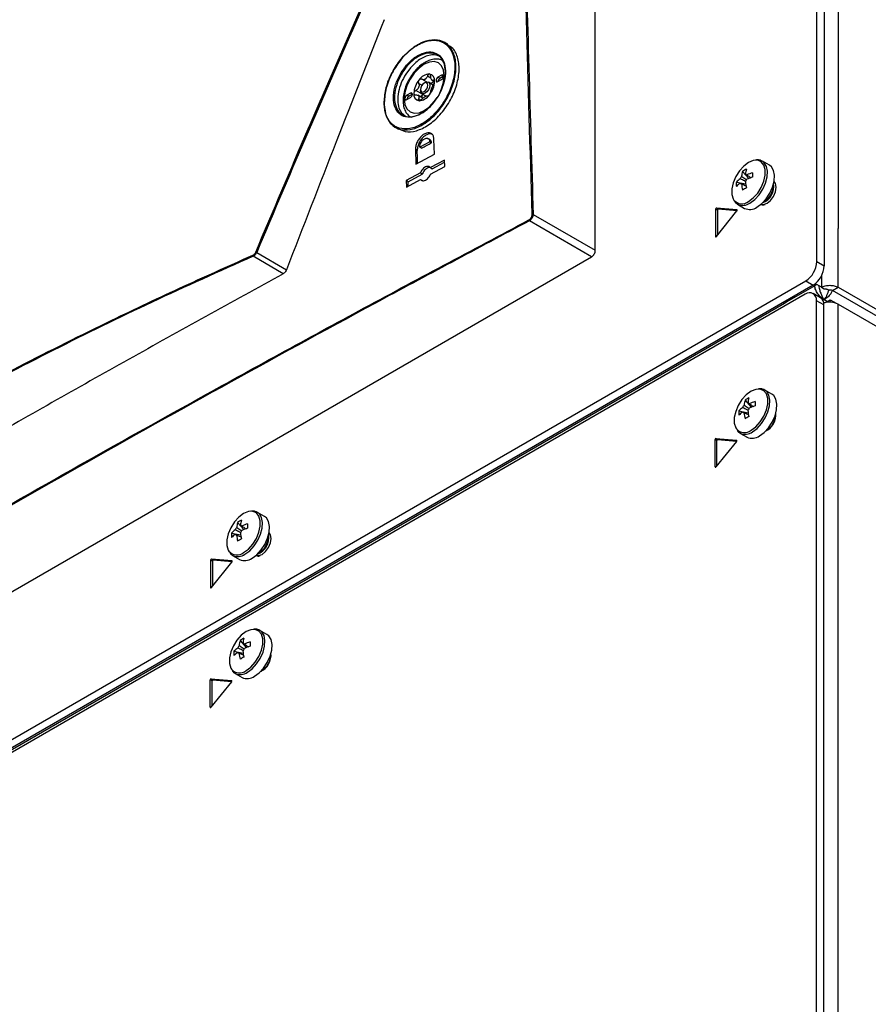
# Model space of a CAD drawing. Header units: millimetres. Extents: x 155400 to 158181, y 110534 to 115156.
# Tile 10 of 121: x 157766 to 157928, y 111002 to 111190. Entities that reach past the tile are written whole.
import ezdxf

# ---------------------------------------------------------------- set-up
doc = ezdxf.new("R2010")
doc.units = ezdxf.units.MM

msp = doc.modelspace()

# ---------------------------------------------------------------- linework, layer by layer
at = {"color": 7, "linetype": 'Continuous', "lineweight": 25}
for p, q in [((157921.95, 111844.05), (157921.95, 111149.78)), ((157917.88, 111143.45), (157917.88, 111511.71)), ((157919.29, 111510.9), (157919.29, 111142.64)), ((157875.54, 111145.62), (157875.54, 111286.34)), ((157847.34, 111184.98), (157846.74, 111185.32)), ((157844.28, 111182.96), (157843.21, 111182.71)), ((157844.7, 111182.97), (157844.28, 111182.96)), ((157845.38, 111182.86), (157844.7, 111182.97)), ((157845.93, 111182.56), (157845.38, 111182.86)), ((157840.22, 111180.51), (157839.31, 111179.29)), ((157841.23, 111181.52), (157840.22, 111180.51)), ((157843.3, 111177.78), (157842.38, 111178.31)), ((157844.12, 111178.54), (157843.45, 111178.92)), ((157846.16, 111179.08), (157845.45, 111178.67)), ((157845.81, 111178.46), (157845.45, 111178.67)), ((157845.45, 111177.85), (157846.16, 111178.26)), ((157846.52, 111178.87), (157845.81, 111178.46)), ((157846.52, 111178.87), (157846.16, 111179.08)), ((157842.4, 111177.14), (157841.75, 111177.52)), ((157843.01, 111177.67), (157842.84, 111177.57)), ((157844.57, 111177.19), (157843.64, 111177.73)), ((157844.31, 111178.12), (157844.29, 111178.15)), ((157844.36, 111178.09), (157844.81, 111177.83)), ((157844.8, 111178), (157844.62, 111178.11)), ((157840.22, 111175.65), (157839.51, 111175.24)), ((157839.87, 111175.04), (157839.51, 111175.24)), ((157839.51, 111174.42), (157840.22, 111174.83)), ((157840.58, 111175.44), (157839.87, 111175.04)), ((157840.58, 111175.44), (157840.22, 111175.65)), ((157842.55, 111175.37), (157841.22, 111176.14)), ((157842.59, 111174.68), (157841.64, 111175.23)), ((157842.16, 111174.31), (157841.75, 111174.54)), ((157842.13, 111176.34), (157842.13, 111176.14)), ((157842.39, 111175.57), (157843.22, 111175.09)), ((157842.55, 111175.37), (157842.62, 111175.43)), ((157838.01, 111172.79), (157838.48, 111171.87)), ((157838.48, 111171.87), (157839.31, 111171.16)), ((157840, 111171.27), (157840.06, 111171.15)), ((157837.33, 111169.11), (157837.93, 111168.76)), ((157843.93, 111166.76), (157843.53, 111166.99)), ((157843.88, 111166.35), (157841.98, 111165.33)), ((157842.33, 111165.12), (157841.98, 111165.33)), ((157843.88, 111166.35), (157844.23, 111166.15)), ((157844.78, 111163.97), (157844.7, 111166.79)), ((157841.15, 111164.88), (157841.23, 111162.06)), ((157841.51, 111164.68), (157841.15, 111164.88)), ((157841.23, 111162.06), (157844.78, 111163.97)), ((157846.73, 111162.87), (157844.02, 111161.41)), ((157844.02, 111161.41), (157844.37, 111161.21)), ((157844.05, 111160.17), (157846.76, 111161.62)), ((157844.37, 111161.21), (157846.74, 111162.48)), ((157846.76, 111161.62), (157846.73, 111162.87)), ((157908.82, 111161.86), (157907.47, 111162.64)), ((157842.11, 111160.39), (157839.41, 111158.93)), ((157839.76, 111158.73), (157842.47, 111160.18)), ((157842.47, 111160.18), (157842.11, 111160.39)), ((157903.69, 111160.7), (157904.88, 111159.34)), ((157839.41, 111158.93), (157839.44, 111157.69)), ((157839.76, 111158.73), (157839.41, 111158.93)), ((157839.44, 111157.69), (157842.15, 111159.14)), ((157839.79, 111157.87), (157839.76, 111158.73)), ((157842.15, 111159.14), (157842.5, 111158.94)), ((157902.51, 111158.65), (157904.28, 111158.31)), ((157903.24, 111158.44), (157903.43, 111158.35)), ((157902.72, 111154.41), (157904.07, 111153.63)), ((157902.72, 111154.41), (157902.77, 111154.38)), ((157907.74, 111154.3), (157907.99, 111154.38)), ((157863.66, 111152.48), (157875.54, 111145.62)), ((157898.52, 111153.51), (157898.52, 111148.27)), ((157898.88, 111153.3), (157898.52, 111153.51)), ((157902.61, 111153.35), (157898.68, 111153.7)), ((157899.04, 111153.5), (157898.68, 111153.7)), ((157898.68, 111148.26), (157902.61, 111153.14)), ((157898.88, 111153.3), (157898.88, 111148.5)), ((157902.63, 111153.18), (157899.04, 111153.5)), ((157902.65, 111153.33), (157902.61, 111153.35)), ((157874.84, 111144.39), (157862.95, 111151.26)), ((157898.63, 111148.21), (157898.52, 111148.27)), ((157921.95, 111138.55), (157921.95, 111149.78)), ((157642.9, 111010.5), (157874.84, 111144.39)), ((157815.89, 111141.15), (157810.16, 111144.5)), ((157810.82, 111145.21), (157816.5, 111141.89)), ((157917.88, 111143.45), (157919.29, 111142.64)), ((157918.76, 111140.76), (157918.76, 111138.55)), ((157606.22, 110961.09), (157915.76, 111139.78)), ((157917.17, 111138.96), (157607.64, 110960.27)), ((157917.48, 111138.84), (157911.69, 111135.49)), ((157915.76, 111139.78), (157917.17, 111138.96)), ((157917.88, 111139.06), (157917.48, 111138.84)), ((157918.76, 111138.55), (157917.88, 111139.06)), ((157915.67, 111137.22), (157606.13, 110958.53)), ((157918.58, 111136.55), (157917.17, 111137.37)), ((157918.76, 111138.55), (157919.28, 111138.26)), ((157920.89, 111137.94), (157921.95, 111138.55)), ((158037.91, 111070.38), (157920.89, 111137.94)), ((157921.95, 111138.55), (158038.97, 111071)), ((157615.06, 110964.25), (157911.69, 111135.49)), ((157911.43, 111135.65), (157911.69, 111135.49)), ((157917.79, 110814.27), (157917.79, 111135.99)), ((157919.21, 111135.18), (157917.79, 111135.99)), ((157919.29, 111136.21), (157919.01, 111136.04)), ((157919.21, 110813.46), (157919.21, 111135.18)), ((157919.29, 111136.21), (157919.92, 111135.84)), ((157919.53, 111135.62), (157920.45, 111136.15)), ((157920.45, 111135.71), (157920.45, 111136.15)), ((157920.45, 111136.15), (157921.59, 111135.49)), ((157921.95, 110810.35), (157921.95, 111135.33)), ((157921.95, 111135.33), (158038.97, 111067.77)), ((157909.28, 111118.15), (157907.94, 111118.92)), ((157904.16, 111116.99), (157905.34, 111115.62)), ((157902.97, 111114.94), (157904.75, 111114.59)), ((157903.7, 111114.73), (157903.9, 111114.63)), ((157903.19, 111110.7), (157904.54, 111109.92)), ((157903.19, 111110.7), (157903.24, 111110.67)), ((157898.43, 111104.24), (157898.43, 111109.47)), ((157898.79, 111109.27), (157898.43, 111109.47)), ((157898.59, 111109.67), (157902.52, 111109.32)), ((157898.95, 111109.46), (157898.59, 111109.67)), ((157902.52, 111109.1), (157898.59, 111104.22)), ((157898.79, 111104.46), (157898.79, 111109.27)), ((157898.95, 111109.46), (157902.54, 111109.14)), ((157902.56, 111109.29), (157902.52, 111109.32)), ((157898.54, 111104.18), (157898.43, 111104.24)), ((157812.3, 111094.78), (157810.95, 111095.55)), ((157807.17, 111093.62), (157808.36, 111092.25)), ((157805.99, 111091.57), (157807.76, 111091.23)), ((157806.72, 111091.36), (157806.91, 111091.26)), ((157802, 111086.42), (157802, 111081.19)), ((157802.36, 111086.22), (157802, 111086.42)), ((157806.09, 111086.27), (157802.16, 111086.62)), ((157802.52, 111086.42), (157802.16, 111086.62)), ((157802.16, 111081.17), (157806.09, 111086.06)), ((157802.36, 111086.22), (157802.36, 111081.42)), ((157806.11, 111086.09), (157802.52, 111086.42)), ((157806.13, 111086.25), (157806.09, 111086.27)), ((157806.2, 111087.33), (157807.55, 111086.55)), ((157806.2, 111087.33), (157806.25, 111087.3)), ((157811.22, 111087.21), (157811.47, 111087.29)), ((157802.11, 111081.13), (157802, 111081.19)), ((157812.76, 111072.22), (157811.42, 111073)), ((157807.64, 111071.07), (157808.82, 111069.7)), ((157806.45, 111069.02), (157808.23, 111068.67)), ((157807.18, 111068.81), (157807.38, 111068.71)), ((157801.91, 111058.32), (157801.91, 111063.55)), ((157802.27, 111063.34), (157801.91, 111063.55)), ((157802.07, 111063.75), (157806, 111063.4)), ((157802.43, 111063.54), (157802.07, 111063.75)), ((157802.43, 111063.54), (157806.02, 111063.22)), ((157806.67, 111064.78), (157808.01, 111064)), ((157806.67, 111064.78), (157806.72, 111064.75)), ((157806, 111063.18), (157802.07, 111058.3)), ((157802.27, 111058.54), (157802.27, 111063.34)), ((157806.04, 111063.37), (157806, 111063.4)), ((157802.02, 111058.25), (157801.91, 111058.32))]:
    msp.add_line(p, q, dxfattribs=at)
at = {"color": 7, "linetype": 'Continuous', "lineweight": 25, "flags": 128}
for points in [[(157842.84, 111181.17), (157841.85, 111180.44), (157840.93, 111179.47), (157840.13, 111178.31), (157839.53, 111177.05), (157839.14, 111175.76), (157839.01, 111174.54), (157839.14, 111173.48), (157839.53, 111172.63), (157840.13, 111172.07), (157840.93, 111171.82), (157841.85, 111171.91), (157842.84, 111172.33), (157843.83, 111173.06), (157844.75, 111174.03), (157845.32, 111174.83)], [(157845.8, 111175.67), (157846.15, 111176.45), (157846.53, 111177.74), (157846.66, 111178.96), (157846.53, 111180.03), (157846.15, 111180.87), (157845.54, 111181.43), (157844.75, 111181.68), (157843.83, 111181.59), (157842.84, 111181.17)], [(157845.45, 111178.67), (157845.32, 111178.56), (157845.2, 111178.41), (157845.13, 111178.23), (157845.1, 111178.06), (157845.13, 111177.92), (157845.2, 111177.83), (157845.32, 111177.81), (157845.45, 111177.85)], [(157846.16, 111178.26), (157846.3, 111178.37), (157846.41, 111178.52), (157846.49, 111178.7), (157846.52, 111178.87), (157846.49, 111179.01), (157846.41, 111179.1), (157846.3, 111179.12), (157846.16, 111179.08)], [(157843.01, 111177.67), (157843.35, 111177.79), (157843.64, 111177.73), (157843.83, 111177.51), (157843.9, 111177.16), (157843.83, 111176.73), (157843.64, 111176.29), (157843.35, 111175.9), (157843.01, 111175.63), (157842.68, 111175.51), (157842.39, 111175.57), (157842.2, 111175.79), (157842.13, 111176.14), (157842.13, 111176.14)], [(157842.84, 111177.57), (157842.57, 111177.35), (157842.34, 111177.04), (157842.18, 111176.69), (157842.13, 111176.34), (157842.18, 111176.06), (157842.34, 111175.88), (157842.57, 111175.84), (157842.84, 111175.93), (157843.11, 111176.15), (157843.34, 111176.46), (157843.49, 111176.82), (157843.55, 111177.16), (157843.49, 111177.44), (157843.34, 111177.62), (157843.11, 111177.66), (157842.84, 111177.57)], [(157839.51, 111175.24), (157839.38, 111175.13), (157839.26, 111174.98), (157839.19, 111174.8), (157839.16, 111174.63), (157839.19, 111174.49), (157839.26, 111174.4), (157839.38, 111174.38), (157839.51, 111174.42)], [(157840.22, 111174.83), (157840.36, 111174.94), (157840.47, 111175.1), (157840.55, 111175.27), (157840.58, 111175.44), (157840.55, 111175.58), (157840.47, 111175.67), (157840.36, 111175.7), (157840.22, 111175.65)], [(157841.57, 111162.25), (157841.55, 111163.27), (157841.51, 111164.68)], [(157906.18, 111162.83), (157905.74, 111162.77), (157904.83, 111162.4), (157903.93, 111161.72), (157903.09, 111160.8), (157902.4, 111159.71), (157901.9, 111158.53), (157901.64, 111157.37), (157901.64, 111156.31), (157901.9, 111155.44), (157902.03, 111155.22)], [(157904.83, 111154.96), (157905.74, 111155.63), (157906.58, 111156.55), (157907.27, 111157.65), (157907.76, 111158.82), (157908.02, 111159.99), (157908.02, 111161.05), (157907.76, 111161.91), (157907.27, 111162.52), (157906.58, 111162.81), (157906.18, 111162.83)], [(157905.09, 111154.65), (157906, 111155.31), (157906.84, 111156.22), (157907.55, 111157.3), (157908.08, 111158.46), (157908.38, 111159.63), (157908.45, 111160.72), (157908.26, 111161.65), (157907.84, 111162.35), (157907.47, 111162.64)], [(157906.44, 111153.87), (157907.35, 111154.54), (157908.19, 111155.44), (157908.9, 111156.52), (157909.42, 111157.68), (157909.73, 111158.86), (157909.79, 111159.95), (157909.61, 111160.87), (157909.19, 111161.57), (157908.82, 111161.86)], [(157907.22, 111154.42), (157907.68, 111154.36), (157908.36, 111154.6), (157909.04, 111155.15), (157909.61, 111155.92), (157909.99, 111156.8), (157910.13, 111157.66), (157909.99, 111158.36), (157909.71, 111158.74)], [(157902.61, 111153.14), (157902.63, 111153.17), (157902.65, 111153.21), (157902.66, 111153.24), (157902.66, 111153.28), (157902.66, 111153.31), (157902.65, 111153.33), (157902.63, 111153.35), (157902.61, 111153.35)], [(157898.52, 111148.27), (157898.53, 111148.24), (157898.54, 111148.22), (157898.55, 111148.2), (157898.58, 111148.2), (157898.6, 111148.2), (157898.63, 111148.21), (157898.66, 111148.23), (157898.68, 111148.26)], [(157911.69, 111135.49), (157913.07, 111136.45), (157913.61, 111136.91)], [(157906.64, 111119.12), (157906.21, 111119.05), (157905.3, 111118.68), (157904.39, 111118.01), (157903.56, 111117.09), (157902.87, 111115.99), (157902.37, 111114.81), (157902.11, 111113.65), (157902.11, 111112.59), (157902.37, 111111.72), (157902.5, 111111.51)], [(157905.3, 111111.24), (157906.21, 111111.92), (157907.04, 111112.84), (157907.74, 111113.93), (157908.23, 111115.11), (157908.49, 111116.27), (157908.49, 111117.33), (157908.23, 111118.2), (157907.74, 111118.8), (157907.04, 111119.1), (157906.64, 111119.12)], [(157905.56, 111110.93), (157906.47, 111111.6), (157907.31, 111112.5), (157908.02, 111113.58), (157908.54, 111114.75), (157908.85, 111115.92), (157908.91, 111117.01), (157908.73, 111117.94), (157908.31, 111118.63), (157907.94, 111118.92)], [(157906.91, 111110.15), (157907.82, 111110.82), (157908.66, 111111.73), (157909.36, 111112.8), (157909.89, 111113.97), (157910.2, 111115.14), (157910.26, 111116.23), (157910.07, 111117.16), (157909.65, 111117.85), (157909.28, 111118.15)], [(157902.52, 111109.1), (157902.54, 111109.14), (157902.56, 111109.17), (157902.57, 111109.21), (157902.57, 111109.24), (157902.57, 111109.27), (157902.56, 111109.29), (157902.54, 111109.31), (157902.52, 111109.32)], [(157809.66, 111095.75), (157809.22, 111095.69), (157808.31, 111095.31), (157807.41, 111094.64), (157806.57, 111093.72), (157805.88, 111092.62), (157805.38, 111091.45), (157805.12, 111090.28), (157805.12, 111089.22), (157805.38, 111088.35), (157805.51, 111088.14)], [(157808.31, 111087.87), (157809.22, 111088.55), (157810.06, 111089.47), (157810.75, 111090.56), (157811.24, 111091.74), (157811.5, 111092.9), (157811.5, 111093.96), (157811.24, 111094.83), (157810.75, 111095.43), (157810.06, 111095.73), (157809.66, 111095.75)], [(157808.57, 111087.56), (157809.48, 111088.23), (157810.32, 111089.13), (157811.03, 111090.21), (157811.56, 111091.38), (157811.86, 111092.55), (157811.93, 111093.64), (157811.74, 111094.57), (157811.32, 111095.26), (157810.95, 111095.55)], [(157809.92, 111086.78), (157810.83, 111087.45), (157811.67, 111088.36), (157812.38, 111089.43), (157812.9, 111090.6), (157813.21, 111091.77), (157813.27, 111092.86), (157813.09, 111093.79), (157812.67, 111094.48), (157812.3, 111094.78)], [(157810.7, 111087.34), (157811.16, 111087.28), (157811.84, 111087.52), (157812.52, 111088.06), (157813.09, 111088.83), (157813.47, 111089.72), (157813.61, 111090.58), (157813.47, 111091.28), (157813.19, 111091.65)], [(157806.09, 111086.06), (157806.11, 111086.09), (157806.13, 111086.12), (157806.14, 111086.16), (157806.14, 111086.19), (157806.14, 111086.22), (157806.13, 111086.25), (157806.11, 111086.26), (157806.09, 111086.27)], [(157802, 111081.19), (157802.01, 111081.16), (157802.02, 111081.14), (157802.03, 111081.12), (157802.06, 111081.11), (157802.08, 111081.12), (157802.11, 111081.13), (157802.14, 111081.15), (157802.16, 111081.17)], [(157810.12, 111073.2), (157809.69, 111073.13), (157808.78, 111072.76), (157807.87, 111072.09), (157807.04, 111071.16), (157806.35, 111070.07), (157805.85, 111068.89), (157805.59, 111067.73), (157805.59, 111066.67), (157805.85, 111065.8), (157805.98, 111065.59)], [(157808.78, 111065.32), (157809.69, 111065.99), (157810.52, 111066.92), (157811.22, 111068.01), (157811.71, 111069.19), (157811.97, 111070.35), (157811.97, 111071.41), (157811.71, 111072.28), (157811.22, 111072.88), (157810.52, 111073.18), (157810.12, 111073.2)], [(157809.04, 111065.01), (157809.95, 111065.68), (157810.79, 111066.58), (157811.5, 111067.66), (157812.02, 111068.83), (157812.33, 111070), (157812.39, 111071.09), (157812.21, 111072.01), (157811.79, 111072.71), (157811.42, 111073)], [(157810.39, 111064.23), (157811.3, 111064.9), (157812.13, 111065.8), (157812.84, 111066.88), (157813.37, 111068.05), (157813.68, 111069.22), (157813.74, 111070.31), (157813.55, 111071.24), (157813.13, 111071.93), (157812.76, 111072.22)], [(157806, 111063.18), (157806.02, 111063.22), (157806.04, 111063.25), (157806.05, 111063.29), (157806.05, 111063.32), (157806.05, 111063.35), (157806.04, 111063.37), (157806.02, 111063.39), (157806, 111063.4)]]:
    msp.add_lwpolyline(points, dxfattribs=at)
at = {"color": 7, "linetype": 'Continuous', "lineweight": 25}
for centre, radius, start, end in [((157843.98, 111176.75), 2.56, 93.4295, 146.5651), ((157843.97, 111176.65), 1.91, 117.8394, 122.1552), ((157842.51, 111179.17), 1, 295.8812, 304.1134), ((157843.6, 111178.09), 1.23, 350.7481, 79.4532), ((157843.59, 111177.72), 0.818, 31.297, 38.9043), ((157844.61, 111178.44), 0.43, 207.8531, 222.3482), ((157846.2, 111177.83), 0.743, 121.6059, 178.3994), ((157845.15, 111175.41), 4.3, 140.2279, 177.3607), ((157844.83, 111175.57), 3.28, 157.2886, 160.3001), ((157840.17, 111177.38), 1.72, 335.9222, 341.6664), ((157840.52, 111178.09), 4.3, 320.2279, 357.3607), ((157843.69, 111178.61), 1.17, 287.433, 324.1262), ((157841.2, 111177.72), 3.28, 337.2886, 340.3001), ((157845.86, 111175.92), 1.72, 155.9222, 161.6664), ((157840.26, 111174.4), 0.743, 121.6059, 178.3994), ((157842.07, 111175.41), 1.23, 170.7481, 259.4532), ((157842.44, 111175.57), 0.818, 211.297, 218.9043), ((157841.42, 111174.86), 0.43, 27.8531, 42.3482), ((157841.7, 111176.75), 2.56, 273.4295, 326.5651), ((157845.1, 111174.86), 2.71, 172.4861, 181.3991), ((157843.1, 111174.76), 0.828, 131.8424, 146.6523), ((157842.06, 111176.65), 1.91, 297.8394, 302.1552), ((157843.52, 111174.12), 1, 115.8812, 124.1134), ((157904.89, 111158.64), 1.77, 141.1423, 158.8577), ((157908.96, 111159.21), 5.48, 164.1794, 174.2752), ((157906.81, 111156.14), 5.53, 115.637, 124.3576), ((157909.69, 111159.63), 5.48, 164.1794, 174.2752), ((157904.21, 111159.82), 0.36, 34.0284, 85.9608), ((157908.57, 111151.14), 9.77, 107.6977, 114.5644), ((157908.57, 111150.3), 9.77, 107.6977, 114.5644), ((157922.1, 111160.02), 16.5, 178.5397, 181.4603), ((157908.02, 111158.23), 5.53, 175.64, 184.36), ((157906.44, 111154.83), 5.48, 125.7222, 135.8186), ((157906.44, 111153.99), 5.48, 125.7222, 135.8186), ((157903.54, 111158.64), 0.36, 214.0284, 265.9608), ((157913.23, 111159.21), 9.77, 185.433, 192.3), ((157912.3, 111143.05), 16.5, 118.5372, 121.4574), ((157902.86, 111159.82), 1.77, 321.1423, 338.8577), ((157913.96, 111159.63), 9.77, 185.433, 192.3), ((157906.27, 111157.84), 3.4, 290.9416, 9.2835), ((157905.96, 111158.03), 3.6, 298.856, 1.1494), ((157903.56, 111156.47), 1.98, 219.2463, 309.8877), ((157903.7, 111156.59), 2.39, 247.1428, 305.7669), ((157905.05, 111155.79), 2.37, 245.381, 305.9294), ((157863.57, 111152.25), 0.241, 66.6284, 116.1529), ((157898.72, 111153.51), 0.198, 101.219, 181.1919), ((157899.07, 111153.31), 0.198, 101.219, 181.1919), ((157863.1, 111151.45), 0.242, 183.5162, 232.9736), ((157810.34, 111144.7), 0.265, 183.406, 228.5657), ((157810.5, 111144.68), 0.623, 59.4533, 77.3007), ((157913.27, 111143.66), 4.61, 302.6055, 357.3945), ((157914.69, 111142.85), 4.61, 302.6055, 357.3945), ((157916.5, 111136.2), 1.31, 350.786, 129.2033), ((157917.74, 111135.34), 1.48, 353.7012, 54.9867), ((157920.34, 111132.23), 3.49, 62.6566, 109.4572), ((157909.43, 111115.49), 5.48, 164.1794, 174.2752), ((157907.28, 111112.42), 5.53, 115.637, 124.3576), ((157910.16, 111115.91), 5.48, 164.1794, 174.2752), ((157904.68, 111116.1), 0.36, 34.0284, 85.9608), ((157909.04, 111107.42), 9.77, 107.6977, 114.5644), ((157922.57, 111116.3), 16.5, 178.5397, 181.4603), ((157908.49, 111114.52), 5.53, 175.64, 184.36), ((157906.9, 111111.12), 5.48, 125.7222, 135.8186), ((157906.9, 111110.28), 5.48, 125.7222, 135.8186), ((157905.36, 111114.93), 1.77, 141.1423, 158.8577), ((157904, 111114.93), 0.36, 214.0284, 265.9608), ((157913.7, 111115.49), 9.77, 185.433, 192.3), ((157903.32, 111116.1), 1.77, 321.1423, 338.8577), ((157914.43, 111115.91), 9.77, 185.433, 192.3), ((157909.04, 111106.58), 9.77, 107.6977, 114.5644), ((157906.58, 111114.22), 3.5, 294.725, 5.2803), ((157906.42, 111114.31), 3.6, 298.856, 1.1494), ((157912.77, 111099.34), 16.5, 118.5372, 121.4574), ((157904.03, 111112.76), 1.98, 219.2463, 309.8877), ((157904.17, 111112.87), 2.39, 247.1428, 305.7669), ((157898.63, 111109.47), 0.198, 101.219, 181.1919), ((157898.99, 111109.27), 0.198, 101.219, 181.1919), ((157905.52, 111112.07), 2.37, 245.381, 305.9294), ((157898.5, 111104.23), 0.0655, 170.786, 309.2033), ((157898.44, 111104.34), 0.195, 301.1059, 322.0213), ((157812.44, 111092.12), 5.48, 164.1794, 174.2752), ((157810.29, 111089.05), 5.53, 115.637, 124.3576), ((157813.17, 111092.55), 5.48, 164.1794, 174.2752), ((157809.92, 111087.75), 5.48, 125.7222, 135.8186), ((157808.37, 111091.56), 1.77, 141.1423, 158.8577), ((157807.69, 111092.73), 0.36, 34.0284, 85.9608), ((157806.34, 111092.73), 1.77, 321.1423, 338.8577), ((157812.05, 111084.05), 9.77, 107.6977, 114.5644), ((157812.05, 111083.21), 9.77, 107.6977, 114.5644), ((157825.58, 111092.94), 16.5, 178.5397, 181.4603), ((157811.5, 111091.15), 5.53, 175.64, 184.36), ((157809.92, 111086.91), 5.48, 125.7222, 135.8186), ((157807.02, 111091.56), 0.36, 214.0284, 265.9608), ((157816.71, 111092.12), 9.77, 185.433, 192.3), ((157815.78, 111075.97), 16.5, 118.5372, 121.4574), ((157817.44, 111092.55), 9.77, 185.433, 192.3), ((157809.74, 111090.77), 3.42, 291.0702, 8.2915), ((157809.44, 111090.94), 3.6, 298.856, 1.1494), ((157807.04, 111089.39), 1.98, 219.2463, 309.8877), ((157802.2, 111086.43), 0.198, 101.219, 181.1919), ((157802.55, 111086.22), 0.198, 101.219, 181.1919), ((157807.18, 111089.5), 2.39, 247.1428, 305.7669), ((157808.53, 111088.7), 2.37, 245.381, 305.9294), ((157812.91, 111069.57), 5.48, 164.1794, 174.2752), ((157810.76, 111066.5), 5.53, 115.637, 124.3576), ((157813.64, 111069.99), 5.48, 164.1794, 174.2752), ((157810.38, 111065.2), 5.48, 125.7222, 135.8186), ((157808.84, 111069.01), 1.77, 141.1423, 158.8577), ((157808.16, 111070.18), 0.36, 34.0284, 85.9608), ((157806.8, 111070.18), 1.77, 321.1423, 338.8577), ((157812.52, 111061.5), 9.77, 107.6977, 114.5644), ((157812.52, 111060.66), 9.77, 107.6977, 114.5644), ((157826.05, 111070.38), 16.5, 178.5397, 181.4603), ((157811.97, 111068.6), 5.53, 175.64, 184.36), ((157810.38, 111064.36), 5.48, 125.7222, 135.8186), ((157807.48, 111069.01), 0.36, 214.0284, 265.9608), ((157817.18, 111069.57), 9.77, 185.433, 192.3), ((157816.25, 111053.41), 16.5, 118.5372, 121.4574), ((157817.91, 111069.99), 9.77, 185.433, 192.3), ((157810.06, 111068.3), 3.5, 294.725, 5.2803), ((157809.9, 111068.39), 3.6, 298.856, 1.1494), ((157807.51, 111066.84), 1.98, 219.2463, 309.8877), ((157802.11, 111063.55), 0.198, 101.219, 181.1919), ((157802.47, 111063.35), 0.198, 101.219, 181.1919), ((157807.65, 111066.95), 2.39, 247.1428, 305.7669), ((157809, 111066.15), 2.37, 245.381, 305.9294), ((157801.98, 111058.31), 0.0655, 170.786, 309.2033), ((157801.92, 111058.42), 0.195, 301.1059, 322.0213)]:
    msp.add_arc(centre, radius, start, end, dxfattribs=at)
for points, knots in [([(157863.46, 111152.47), (157862.73, 111177.35), (157861.27, 111227.1), (157859.75, 111301.41), (157859.05, 111351.93), (157858.74, 111382.31), (157858.52, 111406.4), (157858.26, 111446.79), (157858.27, 111482.47), (157858.28, 111499.88)], [0, 0, 0, 0, 0.213269, 0.426541, 0.639809, 0.649744, 0.689484, 0.848445, 1, 1, 1, 1]), ([(157858.48, 111499.88), (157858.48, 111479.19), (157858.48, 111437.79), (157858.94, 111377.78), (157859.68, 111319.94), (157860.69, 111264.28), (157861.99, 111208.47), (157863.1, 111171.14), (157863.66, 111152.48)], [0, 0, 0, 0, 0.1800912, 0.3601906, 0.5201317, 0.6800726, 0.8400363, 1, 1, 1, 1]), ([(157810.64, 111145.29), (157813.96, 111153.14), (157818.28, 111163.35), (157825.05, 111178.95), (157828.48, 111186.72), (157830.88, 111192.15)], [0, 0, 0, 0, 0.500229, 0.650652, 1, 1, 1, 1]), ([(157831.06, 111192.08), (157827.63, 111184.31), (157820.77, 111168.76), (157814.14, 111153.06), (157810.82, 111145.21)], [0, 0, 0, 0, 0.49977, 1, 1, 1, 1]), ([(157835.15, 111189.68), (157832.09, 111181.9), (157825.84, 111165.99), (157819.66, 111150.04), (157816.5, 111141.89)], [0, 0, 0, 0, 0.4889593, 1, 1, 1, 1]), ([(157835.18, 111173.52), (157835.23, 111174.43), (157835.33, 111176.26), (157836.45, 111179.22), (157838.14, 111181.92), (157840.28, 111184.11), (157842.61, 111185.51), (157844.89, 111185.99), (157846.84, 111185.47), (157848.25, 111184.02), (157848.87, 111182.08), (157848.94, 111179.78), (157848.44, 111177.24), (157847.16, 111174.34), (157845.29, 111171.76), (157843.06, 111169.8), (157840.72, 111168.67), (157838.51, 111168.5), (157836.72, 111169.32), (157835.47, 111171.01), (157835.27, 111172.68), (157835.18, 111173.52)], [0, 0, 0, 0, 0.053355, 0.107011, 0.160625, 0.214227, 0.267857, 0.321541, 0.375283, 0.42906, 0.482831, 0.516543, 0.570165, 0.623789, 0.677391, 0.731002, 0.784654, 0.838362, 0.892115, 0.945888, 1, 1, 1, 1]), ([(157835.18, 111173.65), (157835.18, 111173.64), (157835.2, 111172.78), (157835.51, 111171.19), (157836.3, 111170.06), (157837.29, 111169.24), (157838.47, 111168.7), (157840.64, 111168.86), (157842.95, 111169.97), (157845.14, 111171.9), (157846.98, 111174.44), (157848.24, 111177.29), (157848.73, 111179.8), (157848.67, 111182.06), (157848.05, 111183.97), (157846.66, 111185.4), (157844.74, 111185.91), (157842.5, 111185.44), (157840.2, 111184.06), (157838.09, 111181.91), (157836.43, 111179.25), (157835.33, 111176.33), (157835.23, 111174.54), (157835.18, 111173.65)], [0, 0, 0, 0, 0.000362, 0.054097, 0.107831, 0.10789, 0.161644, 0.215353, 0.269005, 0.322616, 0.376217, 0.429839, 0.48346, 0.517172, 0.570942, 0.624719, 0.678463, 0.732147, 0.785777, 0.839379, 0.892992, 0.946647, 1, 1, 1, 1]), ([(157837.98, 111168.86), (157838.36, 111168.64), (157839.31, 111168.1), (157841.32, 111168.34), (157843.66, 111169.43), (157845.89, 111171.41), (157847.76, 111173.98), (157849.05, 111176.88), (157849.62, 111179.79), (157849.38, 111182.33), (157848.57, 111184.15), (157847.64, 111184.67), (157847.27, 111184.87)], [0, 0, 0, 0, 0.072395, 0.179935, 0.287444, 0.394862, 0.502168, 0.609387, 0.716584, 0.823838, 0.931203, 1, 1, 1, 1]), ([(157843.72, 111172.86), (157843.18, 111172.42), (157842.11, 111171.53), (157840.42, 111170.97), (157838.91, 111171.08), (157837.73, 111171.9), (157837.03, 111173.33), (157836.87, 111175.19), (157837.29, 111177.3), (157838.23, 111179.4), (157839.58, 111181.26), (157841.2, 111182.68), (157842.9, 111183.47), (157844.52, 111183.62), (157845.32, 111183.12), (157845.73, 111182.87)], [0, 0, 0, 0, 0.075645, 0.152715, 0.229899, 0.306913, 0.383995, 0.460852, 0.537804, 0.614638, 0.691627, 0.768631, 0.845749, 0.922874, 1, 1, 1, 1]), ([(157845.75, 111182.69), (157845.75, 111182.69), (157845.39, 111182.99), (157844.54, 111183.39), (157842.98, 111183.29), (157841.32, 111182.5), (157839.73, 111181.12), (157838.41, 111179.29), (157837.49, 111177.24), (157837.08, 111175.18), (157837.23, 111173.36), (157837.92, 111171.96), (157839.07, 111171.16), (157840.56, 111171.04), (157842.2, 111171.62), (157843.28, 111172.42), (157843.78, 111172.89), (157843.78, 111172.89)], [0, 0, 0, 0, 0.0000021, 0.0771272, 0.1542536, 0.2313701, 0.3083737, 0.3853594, 0.4621936, 0.5391437, 0.6160025, 0.6930851, 0.7701023, 0.8472866, 0.9243572, 0.9999979, 1, 1, 1, 1]), ([(157843.21, 111182.71), (157842.86, 111182.56), (157842.19, 111182.27), (157841.54, 111181.76), (157841.23, 111181.52)], [0, 0, 0, 0, 0.516635, 1, 1, 1, 1]), ([(157846.28, 111181.91), (157846.27, 111181.92), (157846.01, 111182.09), (157845.37, 111182.18), (157844.42, 111182.14), (157843.62, 111181.87), (157843.15, 111181.61), (157843, 111181.53)], [0, 0, 0, 0, 0.0077671, 0.291115, 0.5743773, 0.8701045, 1, 1, 1, 1]), ([(157845.73, 111182.87), (157846.04, 111182.5), (157846.68, 111181.75), (157846.98, 111179.95), (157846.74, 111177.9), (157845.94, 111175.77), (157844.86, 111174.03), (157844.03, 111173.18), (157843.72, 111172.86)], [0, 0, 0, 0, 0.178027, 0.356059, 0.53394, 0.71181, 0.889404, 1, 1, 1, 1]), ([(157843.78, 111172.89), (157843.78, 111172.89), (157844.1, 111173.19), (157844.89, 111174.06), (157845.96, 111175.74), (157846.74, 111177.82), (157846.98, 111179.84), (157846.66, 111181.56), (157846.1, 111182.38), (157845.75, 111182.69), (157845.75, 111182.69)], [0, 0, 0, 0, 0.000005, 0.11059, 0.288177, 0.466046, 0.643932, 0.821967, 0.999995, 1, 1, 1, 1]), ([(157843, 111181.53), (157842.82, 111181.42), (157842.29, 111181.09), (157841.46, 111180.36), (157840.57, 111179.31), (157839.82, 111178.11), (157839.24, 111176.83), (157838.88, 111175.53), (157838.74, 111174.26), (157838.85, 111173.12), (157839.19, 111172.17), (157839.69, 111171.45), (157840.15, 111171.17), (157840.36, 111171.05)], [0, 0, 0, 0, 0.0531529, 0.1524734, 0.2515121, 0.3503024, 0.4491686, 0.5484416, 0.6485556, 0.7498655, 0.8413016, 0.9284418, 1, 1, 1, 1]), ([(157839.31, 111179.29), (157839, 111178.74), (157838.38, 111177.64), (157837.86, 111175.87), (157837.68, 111174.18), (157837.9, 111173.25), (157838.01, 111172.79)], [0, 0, 0, 0, 0.247528, 0.500008, 0.749848, 1, 1, 1, 1]), ([(157842.38, 111178.31), (157842.34, 111178.33), (157842.25, 111178.36), (157842.09, 111178.34), (157841.95, 111178.27), (157841.88, 111178.19), (157841.85, 111178.16)], [0, 0, 0, 0, 0.264884, 0.530072, 0.787641, 1, 1, 1, 1]), ([(157842.95, 111178.27), (157842.87, 111178.24), (157842.69, 111178.19), (157842.5, 111178.24), (157842.4, 111178.3), (157842.38, 111178.31)], [0, 0, 0, 0, 0.44653, 0.891935, 1, 1, 1, 1]), ([(157843.45, 111178.92), (157843.41, 111178.81), (157843.33, 111178.6), (157843.18, 111178.42), (157843.09, 111178.35), (157843.08, 111178.34)], [0, 0, 0, 0, 0.471277, 0.910046, 1, 1, 1, 1]), ([(157843.83, 111179.3), (157843.82, 111179.3), (157843.78, 111179.3), (157843.7, 111179.28), (157843.59, 111179.2), (157843.51, 111179.07), (157843.47, 111178.97), (157843.45, 111178.92)], [0, 0, 0, 0, 0.037508, 0.282659, 0.528352, 0.778932, 1, 1, 1, 1]), ([(157844.08, 111178.87), (157844.08, 111178.93), (157844.07, 111179.05), (157844.01, 111179.19), (157843.92, 111179.28), (157843.86, 111179.29), (157843.83, 111179.3)], [0, 0, 0, 0, 0.264884, 0.530072, 0.787641, 1, 1, 1, 1]), ([(157844.23, 111178.24), (157844.19, 111178.31), (157844.12, 111178.47), (157844.09, 111178.7), (157844.08, 111178.84), (157844.08, 111178.87)], [0, 0, 0, 0, 0.44653, 0.891935, 1, 1, 1, 1]), ([(157841.74, 111176.68), (157841.68, 111176.58), (157841.56, 111176.39), (157841.36, 111176.23), (157841.24, 111176.16), (157841.22, 111176.14)], [0, 0, 0, 0, 0.44653, 0.891935, 1, 1, 1, 1]), ([(157841.85, 111178.16), (157841.84, 111178.15), (157841.8, 111178.1), (157841.74, 111177.99), (157841.7, 111177.82), (157841.7, 111177.66), (157841.74, 111177.56), (157841.75, 111177.52)], [0, 0, 0, 0, 0.0375077, 0.2826592, 0.5283524, 0.7789318, 1, 1, 1, 1]), ([(157841.75, 111177.52), (157841.79, 111177.42), (157841.86, 111177.23), (157841.84, 111176.99), (157841.81, 111176.86), (157841.8, 111176.84)], [0, 0, 0, 0, 0.4712768, 0.9100458, 1, 1, 1, 1]), ([(157844.08, 111175.89), (157844.09, 111175.96), (157844.11, 111176.1), (157844.18, 111176.32), (157844.22, 111176.44), (157844.23, 111176.46)], [0, 0, 0, 0, 0.471277, 0.910046, 1, 1, 1, 1]), ([(157844.29, 111176.62), (157844.33, 111176.72), (157844.42, 111176.93), (157844.54, 111177.15), (157844.6, 111177.25), (157844.62, 111177.27)], [0, 0, 0, 0, 0.44653, 0.891935, 1, 1, 1, 1]), ([(157844.62, 111178.11), (157844.56, 111178.08), (157844.47, 111178.03), (157844.39, 111178.08), (157844.37, 111178.1)], [0, 0, 0, 0, 0.629107, 1, 1, 1, 1]), ([(157844.82, 111177.89), (157844.82, 111177.9), (157844.82, 111177.95), (157844.8, 111178.04), (157844.76, 111178.12), (157844.69, 111178.14), (157844.64, 111178.12), (157844.62, 111178.11)], [0, 0, 0, 0, 0.037508, 0.282659, 0.528352, 0.778932, 1, 1, 1, 1]), ([(157844.62, 111177.27), (157844.64, 111177.31), (157844.7, 111177.41), (157844.77, 111177.58), (157844.81, 111177.75), (157844.82, 111177.85), (157844.82, 111177.89)], [0, 0, 0, 0, 0.264884, 0.530072, 0.787641, 1, 1, 1, 1]), ([(157841.22, 111176.14), (157841.16, 111176.11), (157841.06, 111176.04), (157840.94, 111175.9), (157840.87, 111175.74), (157840.86, 111175.65), (157840.86, 111175.61)], [0, 0, 0, 0, 0.264884, 0.530072, 0.787641, 1, 1, 1, 1]), ([(157840.86, 111175.61), (157840.86, 111175.6), (157840.86, 111175.55), (157840.88, 111175.45), (157840.97, 111175.36), (157841.08, 111175.3), (157841.17, 111175.3), (157841.22, 111175.3)], [0, 0, 0, 0, 0.037508, 0.282659, 0.528352, 0.778932, 1, 1, 1, 1]), ([(157841.22, 111175.3), (157841.32, 111175.3), (157841.51, 111175.3), (157841.67, 111175.22), (157841.73, 111175.16), (157841.74, 111175.15)], [0, 0, 0, 0, 0.471277, 0.910046, 1, 1, 1, 1]), ([(157841.75, 111174.54), (157841.73, 111174.5), (157841.69, 111174.4), (157841.7, 111174.29), (157841.76, 111174.22), (157841.82, 111174.21), (157841.85, 111174.2)], [0, 0, 0, 0, 0.264884, 0.530072, 0.787641, 1, 1, 1, 1]), ([(157841.8, 111175.06), (157841.82, 111174.99), (157841.86, 111174.86), (157841.81, 111174.67), (157841.76, 111174.56), (157841.75, 111174.54)], [0, 0, 0, 0, 0.44653, 0.891935, 1, 1, 1, 1]), ([(157841.85, 111174.2), (157841.85, 111174.2), (157841.9, 111174.2), (157841.99, 111174.21), (157842.13, 111174.28), (157842.27, 111174.37), (157842.35, 111174.45), (157842.38, 111174.49)], [0, 0, 0, 0, 0.037508, 0.282659, 0.528352, 0.778932, 1, 1, 1, 1]), ([(157842.21, 111174.89), (157842.22, 111174.92), (157842.23, 111174.99), (157842.3, 111175.11), (157842.38, 111175.18), (157842.41, 111175.21)], [0, 0, 0, 0, 0.21855, 0.617531, 1, 1, 1, 1]), ([(157842.38, 111174.49), (157842.47, 111174.57), (157842.63, 111174.73), (157842.84, 111174.88), (157842.94, 111174.95), (157842.95, 111174.96)], [0, 0, 0, 0, 0.471277, 0.910046, 1, 1, 1, 1]), ([(157843.08, 111175.03), (157843.15, 111175.06), (157843.29, 111175.13), (157843.4, 111175.13), (157843.44, 111175.11), (157843.45, 111175.1)], [0, 0, 0, 0, 0.4465305, 0.891935, 1, 1, 1, 1]), ([(157843.45, 111175.1), (157843.47, 111175.1), (157843.52, 111175.09), (157843.62, 111175.14), (157843.73, 111175.22), (157843.8, 111175.31), (157843.83, 111175.34)], [0, 0, 0, 0, 0.264884, 0.530072, 0.787641, 1, 1, 1, 1]), ([(157843.83, 111175.34), (157843.83, 111175.35), (157843.87, 111175.4), (157843.95, 111175.51), (157844.02, 111175.66), (157844.07, 111175.79), (157844.08, 111175.86), (157844.08, 111175.89)], [0, 0, 0, 0, 0.0375077, 0.2826592, 0.5283524, 0.7789318, 1, 1, 1, 1]), ([(157844.7, 111166.79), (157844.68, 111167.01), (157844.63, 111167.44), (157844.3, 111167.88), (157843.84, 111168.09), (157843.27, 111168.05), (157842.66, 111167.76), (157842.08, 111167.25), (157841.6, 111166.59), (157841.27, 111165.84), (157841.15, 111165.25), (157841.15, 111164.95), (157841.15, 111164.88)], [0, 0, 0, 0, 0.107447, 0.214891, 0.322408, 0.429965, 0.537478, 0.644887, 0.752175, 0.859381, 0.966578, 1, 1, 1, 1]), ([(157844.48, 111167.71), (157844.39, 111167.76), (157844.14, 111167.9), (157843.62, 111167.84), (157843.01, 111167.56), (157842.44, 111167.05), (157841.95, 111166.38), (157841.62, 111165.63), (157841.51, 111165.05), (157841.51, 111164.75), (157841.51, 111164.68)], [0, 0, 0, 0, 0.096548, 0.239956, 0.383307, 0.526518, 0.669568, 0.812508, 0.955437, 1, 1, 1, 1]), ([(157841.98, 111165.33), (157841.98, 111165.4), (157841.98, 111165.55), (157842.05, 111165.86), (157842.22, 111166.25), (157842.47, 111166.59), (157842.71, 111166.8), (157842.94, 111166.95), (157843.17, 111167.03), (157843.4, 111167.04), (157843.58, 111166.98), (157843.73, 111166.85), (157843.84, 111166.65), (157843.87, 111166.47), (157843.88, 111166.35)], [0, 0, 0, 0, 0.065017, 0.128466, 0.250119, 0.371008, 0.434537, 0.499944, 0.602383, 0.670611, 0.750043, 0.825972, 0.893012, 1, 1, 1, 1]), ([(157842.33, 111165.12), (157842.65, 111165.29), (157843.28, 111165.63), (157843.92, 111165.98), (157844.23, 111166.15)], [0, 0, 0, 0, 0.5, 1, 1, 1, 1]), ([(157844.23, 111166.15), (157844.22, 111166.26), (157844.19, 111166.49), (157844.06, 111166.69), (157843.95, 111166.73), (157843.93, 111166.74)], [0, 0, 0, 0, 0.429794, 0.859575, 1, 1, 1, 1]), ([(157844.02, 111161.41), (157843.94, 111161.49), (157843.79, 111161.64), (157843.45, 111161.68), (157843.09, 111161.57), (157842.71, 111161.31), (157842.39, 111160.94), (157842.2, 111160.61), (157842.13, 111160.42), (157842.11, 111160.39)], [0, 0, 0, 0, 0.161326, 0.322652, 0.483964, 0.64515, 0.806153, 0.966997, 1, 1, 1, 1]), ([(157844.01, 111161.42), (157843.94, 111161.44), (157843.77, 111161.47), (157843.44, 111161.36), (157843.07, 111161.11), (157842.74, 111160.73), (157842.55, 111160.4), (157842.48, 111160.22), (157842.47, 111160.18)], [0, 0, 0, 0, 0.130782, 0.337789, 0.544634, 0.751243, 0.957649, 1, 1, 1, 1]), ([(157907.45, 111162.6), (157907.32, 111162.69), (157907, 111162.89), (157906.59, 111162.89), (157906.35, 111162.89)], [0, 0, 0, 0, 0.3960348, 1, 1, 1, 1]), ([(157842.15, 111159.14), (157842.23, 111159.07), (157842.38, 111158.92), (157842.71, 111158.88), (157843.08, 111158.99), (157843.45, 111159.25), (157843.78, 111159.62), (157843.97, 111159.95), (157844.04, 111160.14), (157844.05, 111160.17)], [0, 0, 0, 0, 0.161323, 0.322646, 0.483956, 0.645143, 0.80615, 0.966998, 1, 1, 1, 1]), ([(157903.51, 111159.76), (157903.58, 111159.71), (157903.91, 111159.49), (157904.24, 111159.27), (157904.49, 111159.1)], [0, 0, 0, 0, 0.224757, 1, 1, 1, 1]), ([(157904.51, 111160.02), (157904.58, 111159.97), (157904.84, 111159.79), (157905.1, 111159.62), (157905.3, 111159.48)], [0, 0, 0, 0, 0.25699, 1, 1, 1, 1]), ([(157904.26, 111158.78), (157904, 111158.91), (157903.66, 111159.08), (157903.32, 111159.24), (157903.24, 111159.28)], [0, 0, 0, 0, 0.76631, 1, 1, 1, 1]), ([(157904.37, 111157.87), (157904.16, 111157.97), (157903.87, 111158.11), (157903.58, 111158.25), (157903.51, 111158.28)], [0, 0, 0, 0, 0.742962, 1, 1, 1, 1]), ([(157902.17, 111154.95), (157902.22, 111154.86), (157902.37, 111154.61), (157902.63, 111154.49), (157902.8, 111154.41)], [0, 0, 0, 0, 0.349906, 1, 1, 1, 1]), ([(157907.24, 111154.39), (157907.37, 111154.34), (157907.52, 111154.28), (157907.7, 111154.3), (157907.74, 111154.3)], [0, 0, 0, 0, 0.807859, 1, 1, 1, 1]), ([(157862.86, 111151.43), (157862.93, 111151.48), (157863.07, 111151.57), (157863.25, 111151.79), (157863.39, 111152.04), (157863.46, 111152.28), (157863.46, 111152.42), (157863.46, 111152.47)], [0, 0, 0, 0, 0.214557, 0.429158, 0.642723, 0.855737, 1, 1, 1, 1]), ([(157863.66, 111152.48), (157863.66, 111152.41), (157863.65, 111152.25), (157863.57, 111151.97), (157863.41, 111151.68), (157863.2, 111151.42), (157863.03, 111151.31), (157862.95, 111151.26)], [0, 0, 0, 0, 0.144207, 0.357252, 0.570904, 0.785542, 1, 1, 1, 1]), ([(157632.1, 111018.22), (157641.44, 111024.07), (157660.12, 111035.78), (157688.55, 111053.09), (157717.27, 111070.23), (157753.66, 111091.45), (157791.34, 111112.74), (157830.28, 111134.11), (157852, 111145.66), (157862.86, 111151.43)], [0, 0, 0, 0, 0.126423, 0.252847, 0.37927, 0.505693, 0.728084, 0.864042, 1, 1, 1, 1]), ([(157862.95, 111151.26), (157853.08, 111146.01), (157833.34, 111135.51), (157804.09, 111119.53), (157775.11, 111103.35), (157746.2, 111086.86), (157717.37, 111070.05), (157688.65, 111052.92), (157660.22, 111035.6), (157641.54, 111023.9), (157632.2, 111018.05)], [0, 0, 0, 0, 0.12355, 0.247101, 0.370704, 0.494308, 0.620724, 0.747154, 0.87357, 1, 1, 1, 1]), ([(157669.43, 111063.49), (157674.59, 111067.32), (157684.9, 111074.99), (157701.21, 111086.08), (157718.1, 111096.86), (157729.96, 111103.92), (157736.77, 111107.84), (157740.46, 111109.95), (157749.69, 111115.13), (157764.22, 111122.9), (157780.68, 111131.14), (157795.97, 111138.4), (157805.37, 111142.59), (157810.07, 111144.68)], [0, 0, 0, 0, 0.126067, 0.252205, 0.378345, 0.504414, 0.508137, 0.523031, 0.58261, 0.701837, 0.821064, 0.910532, 1, 1, 1, 1]), ([(157810.16, 111144.5), (157803.68, 111141.6), (157790.72, 111135.79), (157771.89, 111126.59), (157753.54, 111117.04), (157735.65, 111107.07), (157718.25, 111096.71), (157701.37, 111085.94), (157685.05, 111074.84), (157674.72, 111067.17), (157669.55, 111063.33)], [0, 0, 0, 0, 0.123626, 0.247252, 0.371417, 0.495583, 0.621405, 0.747227, 0.873614, 1, 1, 1, 1]), ([(157810.07, 111144.68), (157810.16, 111144.73), (157810.31, 111144.81), (157810.51, 111145.03), (157810.6, 111145.2), (157810.64, 111145.29)], [0, 0, 0, 0, 0.3517694, 0.6758554, 1, 1, 1, 1]), ([(157810.82, 111145.21), (157810.77, 111145.12), (157810.67, 111144.92), (157810.44, 111144.66), (157810.26, 111144.55), (157810.16, 111144.5)], [0, 0, 0, 0, 0.324484, 0.64862, 1, 1, 1, 1]), ([(157874.84, 111144.39), (157874.88, 111144.43), (157874.98, 111144.49), (157875.16, 111144.66), (157875.35, 111144.91), (157875.48, 111145.21), (157875.53, 111145.45), (157875.54, 111145.56), (157875.54, 111145.62)], [0, 0, 0, 0, 0.1304646, 0.257458, 0.4999999, 0.7425315, 0.8695276, 1, 1, 1, 1]), ([(157815.89, 111141.15), (157806.01, 111135.7), (157786.26, 111124.81), (157752.85, 111105.87), (157715.66, 111084.32), (157688.66, 111068.05), (157675.16, 111059.91)], [0, 0, 0, 0, 0.205898, 0.411818, 0.705876, 1, 1, 1, 1]), ([(157816.5, 111141.89), (157816.45, 111141.79), (157816.36, 111141.58), (157816.14, 111141.31), (157815.97, 111141.2), (157815.89, 111141.15)], [0, 0, 0, 0, 0.327848, 0.655701, 1, 1, 1, 1]), ([(157919.29, 111136.21), (157919.07, 111136.32), (157918.84, 111136.47), (157918.42, 111136.86), (157918.22, 111137.09), (157917.89, 111137.58), (157917.76, 111137.84), (157917.56, 111138.35), (157917.5, 111138.61), (157917.48, 111138.84)], [0, 0, 0, 0, 0.25, 0.25, 0.5, 0.5, 0.75, 0.75, 1, 1, 1, 1]), ([(157918.26, 111138.85), (157918.27, 111138.7), (157918.3, 111138.56), (157918.36, 111138.27), (157918.39, 111138.13), (157918.46, 111137.86), (157918.5, 111137.73), (157918.59, 111137.48), (157918.64, 111137.36), (157918.73, 111137.14), (157918.78, 111137.03), (157918.88, 111136.83), (157918.93, 111136.74), (157919.08, 111136.48), (157919.18, 111136.33), (157919.29, 111136.21)], [0, 0, 0, 0, 0.125, 0.125, 0.25, 0.25, 0.375, 0.375, 0.5, 0.5, 0.625, 0.625, 0.75, 0.75, 1, 1, 1, 1]), ([(157918.76, 111138.55), (157918.97, 111138.67), (157919.22, 111138.77), (157919.77, 111138.9), (157920.06, 111138.93), (157920.65, 111138.93), (157920.94, 111138.9), (157921.49, 111138.77), (157921.74, 111138.67), (157921.95, 111138.55)], [0, 0, 0, 0, 0.25, 0.25, 0.5, 0.5, 0.75, 0.75, 1, 1, 1, 1]), ([(157919.28, 111138.26), (157919.31, 111138.26), (157919.37, 111138.26), (157919.47, 111138.25), (157919.57, 111138.24), (157919.66, 111138.23), (157919.8, 111138.2), (157919.97, 111138.15), (157920.09, 111138.08), (157920.16, 111138.05)], [0, 0, 0, 0, 0.099824, 0.199094, 0.298456, 0.398558, 0.500034, 0.747282, 1, 1, 1, 1]), ([(157919.29, 111136.21), (157919.3, 111136.21), (157919.31, 111136.22), (157919.34, 111136.26), (157919.43, 111136.37), (157919.6, 111136.62), (157919.82, 111137.03), (157920, 111137.47), (157920.1, 111137.77), (157920.15, 111137.96), (157920.18, 111138.05), (157920.19, 111138.1)], [0, 0, 0, 0, 0.008479, 0.025973, 0.089059, 0.261555, 0.523566, 0.754147, 0.878712, 0.940699, 1, 1, 1, 1]), ([(157920.81, 111137.87), (157920.73, 111137.69), (157920.52, 111137.25), (157919.97, 111136.62), (157919.52, 111136.34), (157919.29, 111136.21)], [0, 0, 0, 0, 0.261272, 0.630636, 1, 1, 1, 1]), ([(157920.16, 111138.05), (157920.18, 111138.06), (157920.23, 111138.06), (157920.31, 111138.07), (157920.39, 111138.07), (157920.47, 111138.06), (157920.58, 111138.05), (157920.74, 111138.02), (157920.84, 111137.97), (157920.89, 111137.94)], [0, 0, 0, 0, 0.101141, 0.200638, 0.299619, 0.399231, 0.500598, 0.75012, 1, 1, 1, 1]), ([(157907.92, 111118.89), (157907.79, 111118.97), (157907.47, 111119.18), (157907.06, 111119.17), (157906.82, 111119.17)], [0, 0, 0, 0, 0.396035, 1, 1, 1, 1]), ([(157904.98, 111116.3), (157905.05, 111116.26), (157905.31, 111116.08), (157905.57, 111115.9), (157905.77, 111115.77)], [0, 0, 0, 0, 0.25699, 1, 1, 1, 1]), ([(157904.73, 111115.07), (157904.47, 111115.2), (157904.12, 111115.36), (157903.78, 111115.53), (157903.7, 111115.57)], [0, 0, 0, 0, 0.76631, 1, 1, 1, 1]), ([(157903.98, 111116.04), (157904.05, 111115.99), (157904.38, 111115.77), (157904.71, 111115.55), (157904.96, 111115.38)], [0, 0, 0, 0, 0.224757, 1, 1, 1, 1]), ([(157904.84, 111114.16), (157904.62, 111114.26), (157904.34, 111114.39), (157904.05, 111114.53), (157903.98, 111114.57)], [0, 0, 0, 0, 0.742962, 1, 1, 1, 1]), ([(157902.63, 111111.23), (157902.69, 111111.15), (157902.84, 111110.89), (157903.1, 111110.77), (157903.27, 111110.69)], [0, 0, 0, 0, 0.349906, 1, 1, 1, 1]), ([(157810.93, 111095.52), (157810.8, 111095.6), (157810.48, 111095.81), (157810.07, 111095.8), (157809.83, 111095.8)], [0, 0, 0, 0, 0.3960348, 1, 1, 1, 1]), ([(157807.76, 111091.69), (157807.49, 111091.82), (157807.14, 111091.99), (157806.8, 111092.16), (157806.72, 111092.2)], [0, 0, 0, 0, 0.771145, 1, 1, 1, 1]), ([(157806.99, 111092.67), (157807.06, 111092.62), (157807.39, 111092.41), (157807.71, 111092.19), (157807.96, 111092.02)], [0, 0, 0, 0, 0.227609, 1, 1, 1, 1]), ([(157807.99, 111092.93), (157808.06, 111092.89), (157808.32, 111092.71), (157808.58, 111092.53), (157808.78, 111092.4)], [0, 0, 0, 0, 0.25699, 1, 1, 1, 1]), ([(157807.85, 111090.79), (157807.64, 111090.89), (157807.35, 111091.03), (157807.06, 111091.16), (157806.99, 111091.2)], [0, 0, 0, 0, 0.742962, 1, 1, 1, 1]), ([(157805.65, 111087.86), (157805.7, 111087.78), (157805.85, 111087.53), (157806.11, 111087.4), (157806.28, 111087.33)], [0, 0, 0, 0, 0.349906, 1, 1, 1, 1]), ([(157810.72, 111087.3), (157810.85, 111087.26), (157811, 111087.2), (157811.18, 111087.21), (157811.22, 111087.21)], [0, 0, 0, 0, 0.807859, 1, 1, 1, 1]), ([(157811.4, 111072.97), (157811.27, 111073.05), (157810.95, 111073.26), (157810.54, 111073.25), (157810.3, 111073.25)], [0, 0, 0, 0, 0.396035, 1, 1, 1, 1]), ([(157808.23, 111069.14), (157807.96, 111069.27), (157807.61, 111069.44), (157807.26, 111069.61), (157807.18, 111069.65)], [0, 0, 0, 0, 0.771145, 1, 1, 1, 1]), ([(157807.46, 111070.12), (157807.53, 111070.07), (157807.85, 111069.85), (157808.18, 111069.64), (157808.43, 111069.47)], [0, 0, 0, 0, 0.227609, 1, 1, 1, 1]), ([(157808.46, 111070.38), (157808.53, 111070.34), (157808.79, 111070.16), (157809.05, 111069.98), (157809.25, 111069.85)], [0, 0, 0, 0, 0.2569896, 1, 1, 1, 1]), ([(157808.32, 111068.23), (157808.1, 111068.34), (157807.82, 111068.47), (157807.53, 111068.61), (157807.46, 111068.65)], [0, 0, 0, 0, 0.742962, 1, 1, 1, 1]), ([(157806.11, 111065.31), (157806.17, 111065.22), (157806.32, 111064.97), (157806.58, 111064.85), (157806.75, 111064.77)], [0, 0, 0, 0, 0.349906, 1, 1, 1, 1])]:
    msp.add_open_spline(points, degree=3, knots=knots, dxfattribs=at)
for points in [[(157845.73, 111182.87), (157845.72, 111182.85), (157845.7, 111182.82), (157845.69, 111182.77), (157845.71, 111182.72), (157845.73, 111182.7), (157845.75, 111182.69)], [(157843.72, 111172.86), (157843.71, 111172.86), (157843.71, 111172.88), (157843.71, 111172.89), (157843.71, 111172.9), (157843.72, 111172.91), (157843.73, 111172.91), (157843.74, 111172.91), (157843.76, 111172.9), (157843.78, 111172.9), (157843.78, 111172.89)]]:
    msp.add_open_spline(points, degree=3, dxfattribs=at)

doc.saveas('drawing.dxf')
